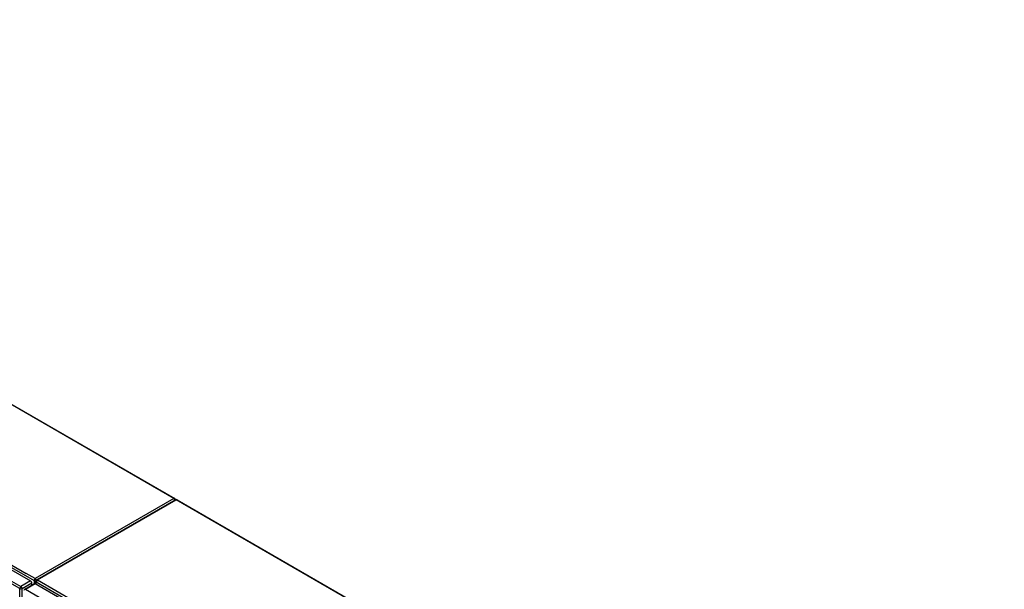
# Model space of a CAD drawing. Header units: inches. Extents: x 635 to 746, y 250 to 345.
# Tile 10 of 10: x 686 to 745, y 309 to 344. Entities that reach past the tile are written whole.
import ezdxf

# ---------------------------------------------------------------- set-up
doc = ezdxf.new("R2010")
doc.units = ezdxf.units.IN
doc.header["$MEASUREMENT"] = 0
doc.layers.add('Visible Edges(ANSI)', color=7, linetype='Continuous', lineweight=25)
doc.layers.add('Visible Tangent Edges(ANSI)', color=7, linetype='Continuous', lineweight=25)

msp = doc.modelspace()

# ---------------------------------------------------------------- linework, layer by layer
at = {"layer": 'Visible Edges(ANSI)'}
for p, q in [((645.462, 343.51), (695.352, 314.706)), ((636.054, 338.974), (686.686, 309.742)), ((695.393, 314.626), (687.048, 309.807)), ((695.492, 314.626), (745.27, 285.886)), ((686.326, 309.245), (686.916, 309.585)), ((686.756, 309.493), (686.756, 309.621)), ((686.966, 309.581), (737.598, 280.348)), ((686.998, 309.562), (686.998, 309.722))]:
    msp.add_line(p, q, dxfattribs=at)
for centre, start, end in [((695.302, 314.621), 5.26439, 60), ((695.442, 314.54), 60, 120), ((687.097, 309.722), 120, 180), ((686.375, 309.159), 120, 180)]:
    msp.add_arc(centre, 0.099, start, end, dxfattribs=at)
for centre, start_param, end_param in [((686.686, 309.661), 3.926991, 5.497787), ((686.966, 309.5), 5.497787, 6.283185)]:
    msp.add_ellipse(centre, major_axis=(-0.0495, 0.0857), ratio=0.57735, start_param=start_param, end_param=end_param, dxfattribs=at)
at = {"layer": 'Visible Tangent Edges(ANSI)'}
for p, q in [((695.302, 314.701), (645.433, 343.494)), ((636.115, 339.075), (686.887, 309.762)), ((636.185, 339.196), (686.415, 310.196)), ((686.026, 309.28), (635.393, 338.512)), ((635.463, 338.633), (686.096, 309.401)), ((695.302, 314.701), (686.957, 309.883)), ((687.097, 309.802), (695.442, 314.621)), ((745.27, 285.852), (695.442, 314.621)), ((686.957, 309.883), (686.415, 310.196)), ((686.026, 279.298), (686.026, 309.28)), ((686.686, 309.742), (686.096, 309.401)), ((686.166, 309.28), (686.756, 309.621)), ((686.166, 279.298), (686.166, 309.28)), ((686.375, 309.24), (686.966, 309.581)), ((686.887, 309.762), (686.887, 309.569)), ((687.027, 309.681), (737.799, 280.368)), ((687.027, 309.545), (687.027, 309.681)), ((687.097, 309.802), (737.326, 280.803)), ((686.375, 309.24), (737.008, 280.007))]:
    msp.add_line(p, q, dxfattribs=at)
for centre, major_axis, start_param, end_param in [((695.302, 314.621), (0.0495, 0.0857), 0, 0.785398), ((695.302, 314.621), (0.0495, -0.0857), 1.143718, 2.356194), ((695.442, 314.54), (-0.0495, 0.0857), 5.497787, 6.283185), ((695.442, 314.54), (0.0495, 0.0857), 0, 0.785398), ((686.957, 309.802), (0.0495, 0.0857), 0.785398, 2.356194), ((686.957, 309.802), (-0.0495, 0.0857), 4.23253, 5.497787), ((686.096, 309.32), (0.0495, 0.0857), 0.785398, 2.356194), ((686.096, 309.32), (-0.099, 0), 0.785398, 2.356194), ((686.096, 309.32), (-0.0495, 0.0857), 3.926991, 5.497787), ((686.957, 309.802), (-0.099, 0), 0.785398, 2.050655), ((687.097, 309.722), (-0.099, 0), 0, 0.785398), ((687.097, 309.722), (-0.0495, -0.0857), 3.926991, 5.497787), ((687.097, 309.722), (-0.0495, 0.0857), 5.497787, 6.283185), ((686.375, 309.159), (-0.0495, 0.0857), 5.497787, 6.283185)]:
    msp.add_ellipse(centre, major_axis=major_axis, ratio=0.57735, start_param=start_param, end_param=end_param, dxfattribs=at)

doc.saveas('drawing.dxf')
